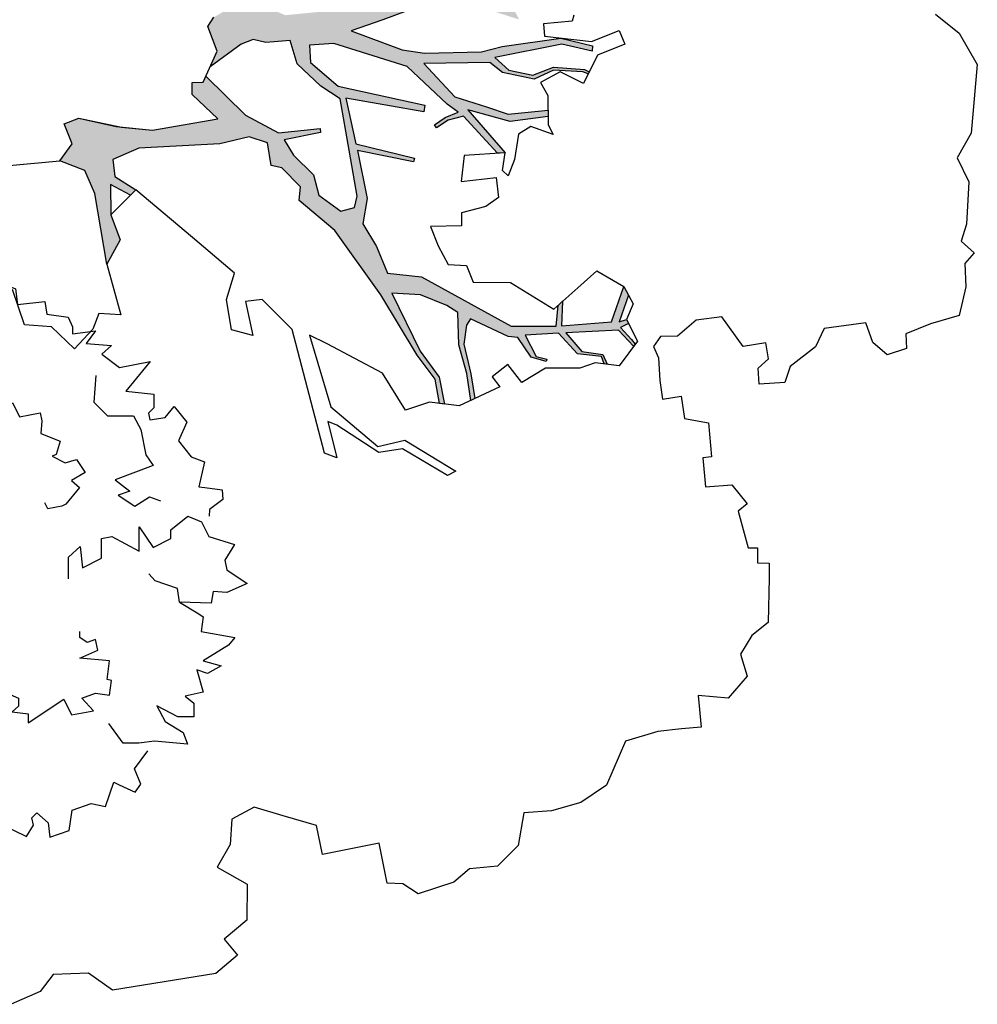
# Model space of a CAD drawing. Header units: feet. Extents: x 1377751 to 1381179, y 448542 to 452320.
# Tile 184 of 205: x 1377765 to 1377775, y 450366 to 450377. Entities that reach past the tile are written whole.
import ezdxf

# ---------------------------------------------------------------- set-up
doc = ezdxf.new("R2010")
doc.units = ezdxf.units.FT
doc.header["$MEASUREMENT"] = 0
doc.layers.add('MA- HONEY LOCUST TREE', color=3, linetype='Continuous')
doc.layers.add('VG_P_Cells', color=3, linetype='Continuous')

# ---------------------------------------------------------------- blocks, each defined once
blk = doc.blocks.new('HONEY LOCUST')
at = {"layer": 'MA- HONEY LOCUST TREE'}
h = blk.add_hatch(color=256, dxfattribs=at)
h.dxf.hatch_style = 1
edge = h.paths.add_edge_path()
edge.add_line((0.808, 3.545), (0.77, 4.061))
edge.add_line((0.77, 4.061), (0.631, 4.61))
edge.add_line((0.631, 4.61), (0.503, 4.803))
edge.add_line((0.503, 4.803), (0.211, 4.962))
edge.add_line((0.211, 4.962), (0.204, 5.527))
edge.add_line((0.204, 5.527), (0.218, 5.527))
edge.add_line((0.218, 5.527), (0.249, 5.007))
edge.add_line((0.249, 5.007), (0.532, 4.855))
edge.add_line((0.532, 4.855), (0.636, 4.891))
edge.add_line((0.636, 4.891), (0.506, 5.41))
edge.add_line((0.506, 5.41), (0.363, 5.578))
edge.add_line((0.363, 5.578), (0.276, 5.597))
edge.add_line((0.276, 5.597), (0.28, 5.616))
edge.add_line((0.28, 5.616), (0.384, 5.593))
edge.add_line((0.384, 5.593), (0.517, 5.447))
edge.add_line((0.517, 5.447), (0.532, 5.517))
edge.add_line((0.532, 5.517), (0.543, 5.505))
edge.add_line((0.543, 5.505), (0.536, 5.436))
edge.add_line((0.536, 5.436), (0.683, 4.912))
edge.add_line((0.683, 4.912), (0.75, 4.606))
edge.add_line((0.75, 4.606), (0.875, 4.15))
edge.add_line((0.875, 4.15), (0.944, 3.898))
edge.add_line((0.944, 3.898), (0.964, 3.65))
edge.add_line((0.964, 3.65), (1.207, 3.731))
edge.add_line((1.207, 3.731), (1.43, 4.117))
edge.add_line((1.43, 4.117), (1.447, 4.602))
edge.add_line((1.447, 4.602), (1.33, 4.944))
edge.add_line((1.33, 4.944), (0.975, 5.393))
edge.add_line((0.975, 5.393), (0.563, 5.896))
edge.add_line((0.563, 5.896), (0.388, 5.975))
edge.add_line((0.388, 5.975), (0.135, 6.261))
edge.add_line((0.135, 6.261), (0.205, 6.344))
edge.add_line((0.205, 6.344), (0.473, 6.081))
edge.add_line((0.473, 6.081), (0.555, 6.074))
edge.add_line((0.555, 6.074), (0.925, 5.689))
edge.add_line((0.925, 5.689), (1.444, 5.09))
edge.add_line((1.444, 5.09), (1.333, 5.627))
edge.add_line((1.333, 5.627), (1.309, 5.783))
edge.add_line((1.309, 5.783), (1.053, 6.285))
edge.add_line((1.053, 6.285), (1.056, 6.471))
edge.add_line((1.056, 6.471), (1.388, 5.878))
edge.add_line((1.388, 5.878), (1.451, 5.996))
edge.add_line((1.451, 5.996), (1.554, 6.247))
edge.add_line((1.554, 6.247), (1.528, 6.474))
edge.add_line((1.528, 6.474), (1.448, 6.678))
edge.add_line((1.448, 6.678), (1.444, 6.872))
edge.add_line((1.444, 6.872), (1.504, 6.873))
edge.add_line((1.504, 6.873), (1.514, 6.679))
edge.add_line((1.514, 6.679), (1.583, 6.507))
edge.add_line((1.583, 6.507), (1.609, 6.381))
edge.add_line((1.609, 6.381), (1.718, 6.564))
edge.add_line((1.718, 6.564), (1.807, 6.596))
edge.add_line((1.807, 6.596), (1.693, 6.355))
edge.add_line((1.693, 6.355), (1.637, 6.132))
edge.add_line((1.637, 6.132), (1.474, 5.77))
edge.add_line((1.474, 5.77), (1.618, 5.148))
edge.add_line((1.618, 5.148), (1.688, 4.796))
edge.add_line((1.688, 4.796), (1.963, 5.309))
edge.add_line((1.963, 5.309), (2.031, 5.541))
edge.add_line((2.031, 5.541), (2.098, 6.15))
edge.add_line((2.098, 6.15), (2.069, 6.377))
edge.add_line((2.069, 6.377), (2.064, 7.015))
edge.add_line((2.064, 7.015), (2.192, 7.338))
edge.add_line((2.192, 7.338), (2.246, 7.327))
edge.add_line((2.246, 7.327), (2.129, 7.014))
edge.add_line((2.129, 7.014), (2.178, 6.285))
edge.add_line((2.178, 6.285), (2.33, 6.414))
edge.add_line((2.33, 6.414), (2.419, 6.662))
edge.add_line((2.419, 6.662), (2.361, 6.894))
edge.add_line((2.361, 6.894), (2.43, 7.22))
edge.add_line((2.43, 7.22), (2.462, 7.268))
edge.add_line((2.462, 7.268), (2.482, 7.254))
edge.add_line((2.482, 7.254), (2.454, 7.198))
edge.add_line((2.454, 7.198), (2.394, 6.889))
edge.add_line((2.394, 6.889), (2.461, 6.671))
edge.add_line((2.461, 6.671), (2.347, 6.344))
edge.add_line((2.347, 6.344), (2.222, 6.225))
edge.add_line((2.222, 6.225), (2.138, 5.521))
edge.add_line((2.138, 5.521), (2.537, 5.805))
edge.add_line((2.537, 5.805), (2.688, 6.126))
edge.add_line((2.688, 6.126), (2.798, 6.345))
edge.add_line((2.798, 6.345), (2.813, 6.775))
edge.add_line((2.813, 6.775), (2.879, 6.767))
edge.add_line((2.879, 6.767), (2.878, 6.357))
edge.add_line((2.878, 6.357), (2.696, 5.923))
edge.add_line((2.696, 5.923), (3.204, 6.259))
edge.add_line((3.204, 6.259), (3.198, 6.178))
edge.add_line((3.198, 6.178), (2.755, 5.868))
edge.add_line((2.755, 5.868), (2.775, 5.698))
edge.add_line((2.775, 5.698), (2.841, 5.565))
edge.add_line((2.841, 5.565), (2.806, 5.548))
edge.add_line((2.806, 5.548), (2.745, 5.67))
edge.add_line((2.745, 5.67), (2.704, 5.816))
edge.add_line((2.704, 5.816), (2.606, 5.71))
edge.add_line((2.606, 5.71), (2.149, 5.338))
edge.add_line((2.149, 5.338), (1.801, 4.591))
edge.add_line((1.801, 4.591), (1.782, 4.331))
edge.add_line((1.782, 4.331), (1.97, 4.317))
edge.add_line((1.97, 4.317), (2.259, 4.577))
edge.add_line((2.259, 4.577), (2.583, 5.473))
edge.add_line((2.583, 5.473), (2.652, 5.453))
edge.add_line((2.652, 5.453), (2.399, 4.643))
edge.add_line((2.399, 4.643), (2.896, 4.684))
edge.add_line((2.896, 4.684), (3.131, 5.288))
edge.add_line((3.131, 5.288), (3.171, 5.272))
edge.add_line((3.171, 5.272), (2.972, 4.694))
edge.add_line((2.972, 4.694), (3.496, 4.727))
edge.add_line((3.496, 4.727), (3.759, 4.645))
edge.add_line((3.759, 4.645), (4.018, 4.76))
edge.add_line((4.018, 4.76), (4.318, 4.837))
edge.add_line((4.318, 4.837), (4.404, 5.193))
edge.add_line((4.404, 5.193), (5.057, 6.078))
edge.add_line((5.057, 6.078), (5.12, 6.556))
edge.add_line((5.12, 6.556), (4.901, 6.605))
edge.add_line((4.901, 6.605), (4.864, 6.659))
edge.add_line((4.864, 6.659), (5.124, 6.611))
edge.add_line((5.124, 6.611), (5.152, 7.15))
edge.add_line((5.152, 7.15), (4.792, 7.333))
edge.add_line((4.792, 7.333), (4.892, 7.369))
edge.add_line((4.892, 7.369), (5.163, 7.23))
edge.add_line((5.163, 7.23), (5.149, 7.312))
edge.add_line((5.149, 7.312), (5.194, 7.328))
edge.add_line((5.194, 7.328), (5.225, 7.239))
edge.add_line((5.225, 7.239), (5.367, 7.338))
edge.add_line((5.367, 7.338), (5.421, 7.37))
edge.add_line((5.421, 7.37), (5.443, 7.349))
edge.add_line((5.443, 7.349), (5.25, 7.212))
edge.add_line((5.25, 7.212), (5.203, 6.649))
edge.add_line((5.203, 6.649), (5.426, 6.792))
edge.add_line((5.426, 6.792), (5.487, 7.013))
edge.add_line((5.487, 7.013), (5.597, 7.044))
edge.add_line((5.597, 7.044), (5.589, 7.013))
edge.add_line((5.589, 7.013), (5.507, 6.993))
edge.add_line((5.507, 6.993), (5.443, 6.745))
edge.add_line((5.443, 6.745), (5.196, 6.57))
edge.add_line((5.196, 6.57), (5.17, 6.213))
edge.add_line((5.17, 6.213), (5.413, 6.301))
edge.add_line((5.413, 6.301), (5.456, 6.409))
edge.add_line((5.456, 6.409), (5.479, 6.399))
edge.add_line((5.479, 6.399), (5.412, 6.247))
edge.add_line((5.412, 6.247), (5.186, 6.132))
edge.add_line((5.186, 6.132), (5.16, 6.032))
edge.add_line((5.16, 6.032), (4.919, 5.656))
edge.add_line((4.919, 5.656), (4.981, 5.603))
edge.add_line((4.981, 5.603), (5.178, 5.547))
edge.add_line((5.178, 5.547), (5.506, 5.582))
edge.add_line((5.506, 5.582), (5.772, 5.59))
edge.add_line((5.772, 5.59), (5.787, 5.543))
edge.add_line((5.787, 5.543), (5.495, 5.538))
edge.add_line((5.495, 5.538), (5.18, 5.494))
edge.add_line((5.18, 5.494), (4.836, 5.53))
edge.add_line((4.836, 5.53), (4.744, 5.424))
edge.add_line((4.744, 5.424), (4.593, 5.156))
edge.add_line((4.593, 5.156), (4.536, 4.856))
edge.add_line((4.536, 4.856), (5.191, 5.074))
edge.add_line((5.191, 5.074), (5.497, 5.241))
edge.add_line((5.497, 5.241), (5.788, 5.257))
edge.add_line((5.788, 5.257), (5.775, 5.206))
edge.add_line((5.775, 5.206), (5.511, 5.194))
edge.add_line((5.511, 5.194), (5.229, 5.036))
edge.add_line((5.229, 5.036), (4.538, 4.735))
edge.add_line((4.538, 4.735), (3.788, 4.339))
edge.add_line((3.788, 4.339), (3.419, 4.003))
edge.add_line((3.419, 4.003), (3.277, 4.033))
edge.add_line((3.277, 4.033), (3.047, 3.865))
edge.add_line((3.047, 3.865), (3.007, 3.754))
edge.add_line((3.007, 3.754), (2.763, 3.745))
edge.add_line((2.763, 3.745), (2.67, 3.559))
edge.add_line((2.67, 3.559), (2.705, 3.237))
edge.add_line((2.705, 3.237), (2.637, 2.371))
edge.add_line((2.637, 2.371), (2.719, 2.08))
edge.add_line((2.719, 2.08), (2.903, 2.075))
edge.add_line((2.903, 2.075), (3.074, 2.281))
edge.add_line((3.074, 2.281), (3.124, 2.215))
edge.add_line((3.124, 2.215), (2.983, 2.017))
edge.add_line((2.983, 2.017), (3.304, 1.979))
edge.add_line((3.304, 1.979), (3.583, 2.044))
edge.add_line((3.583, 2.044), (3.823, 1.865))
edge.add_line((3.823, 1.865), (3.055, 1.838))
edge.add_line((3.055, 1.838), (2.796, 1.767))
edge.add_line((2.796, 1.767), (2.658, 1.514))
edge.add_line((2.658, 1.514), (2.497, 1.669))
edge.add_line((2.497, 1.669), (2.272, 1.612))
edge.add_line((2.272, 1.612), (2.231, 1.777))
edge.add_line((2.231, 1.777), (2.388, 2.217))
edge.add_line((2.388, 2.217), (2.465, 2.542))
edge.add_line((2.465, 2.542), (2.434, 3.251))
edge.add_line((2.434, 3.251), (2.142, 3.015))
edge.add_line((2.142, 3.015), (2.012, 3.03))
edge.add_line((2.012, 3.03), (2.026, 3.149))
edge.add_line((2.026, 3.149), (1.966, 3.186))
edge.add_line((1.966, 3.186), (2.435, 3.552))
edge.add_line((2.435, 3.552), (2.671, 3.879))
edge.add_line((2.671, 3.879), (2.684, 4.326))
edge.add_line((2.684, 4.326), (2.726, 4.325))
edge.add_line((2.726, 4.325), (2.752, 3.928))
edge.add_line((2.752, 3.928), (2.928, 4.007))
edge.add_line((2.928, 4.007), (3.168, 4.191))
edge.add_line((3.168, 4.191), (3.391, 4.219))
edge.add_line((3.391, 4.219), (3.59, 4.429))
edge.add_line((3.59, 4.429), (3.572, 4.58))
edge.add_line((3.572, 4.58), (3.455, 4.625))
edge.add_line((3.455, 4.625), (2.954, 4.603))
edge.add_line((2.954, 4.603), (2.395, 4.581))
edge.add_line((2.395, 4.581), (2.235, 4.393))
edge.add_line((2.235, 4.393), (1.964, 4.174))
edge.add_line((1.964, 4.174), (1.705, 4.134))
edge.add_line((1.705, 4.134), (1.698, 3.959))
edge.add_line((1.698, 3.959), (1.694, 3.869))
edge.add_line((1.694, 3.869), (1.641, 3.739))
edge.add_line((1.641, 3.739), (1.676, 3.606))
edge.add_line((1.676, 3.606), (1.871, 3.245))
edge.add_line((1.871, 3.245), (1.716, 3.341))
edge.add_line((1.716, 3.341), (1.44, 3.276))
edge.add_line((1.44, 3.276), (1.351, 3.355))
edge.add_line((1.351, 3.355), (1.292, 3.493))
edge.add_line((1.292, 3.493), (1.039, 3.459))
edge.add_line((1.039, 3.459), (0.808, 3.545))
for p, q in [((2.575, 11.254, 17.496), (2.934, 11.404, 17.496)), ((2.934, 11.404, 17.496), (3.656, 11.241, 17.496)), ((2.342, 11.032, 17.496), (2.575, 11.254, 17.496)), ((3.656, 11.241, 17.496), (3.899, 11.056, 17.496)), ((3.899, 11.056, 17.496), (4.17, 11.146, 17.496)), ((4.17, 11.146, 17.496), (4.617, 11.062, 17.496)), ((4.789, 10.982, 17.496), (4.933, 11.105, 17.496)), ((4.933, 11.105, 17.496), (5.033, 10.988, 17.496)), ((4.617, 11.062, 17.496), (4.789, 10.982, 17.496)), ((5.033, 10.988, 17.496), (5.282, 10.966, 17.496)), ((5.282, 10.966, 17.496), (5.576, 10.854, 17.496)), ((5.576, 10.854, 17.496), (5.624, 10.538, 17.496)), ((5.624, 10.538, 17.496), (5.695, 10.262, 17.496)), ((5.695, 10.262, 17.496), (5.852, 10.248, 17.496)), ((5.852, 10.248, 17.496), (5.893, 10.034, 17.496)), ((5.893, 10.034, 17.496), (5.743, 9.899, 17.496)), ((5.743, 9.899, 17.496), (5.524, 9.853, 17.496)), ((5.524, 9.853, 17.496), (5.524, 9.401, 17.496)), ((5.524, 9.401, 17.496), (5.707, 9.283, 17.496)), ((5.707, 9.283, 17.496), (5.88, 8.987, 17.496)), ((5.88, 8.987, 17.496), (6.041, 8.906, 17.496)), ((6.041, 8.906, 17.496), (6.025, 8.632, 17.496)), ((5.767, 8.766, 17.496), (5.594, 8.761, 17.496)), ((5.853, 8.642, 17.496), (5.767, 8.766, 17.496)), ((5.594, 8.761, 17.496), (5.602, 8.515, 17.496)), ((6.025, 8.632, 17.496), (5.853, 8.642, 17.496)), ((5.602, 8.515, 17.496), (5.255, 8.331, 17.496)), ((7.921, 8.36, 17.496), (7.939, 8.485, 17.496)), ((7.939, 8.485, 17.496), (8.095, 8.463, 17.496)), ((8.095, 8.463, 17.496), (8.57, 8.391, 17.496)), ((7.749, 8.283, 17.496), (7.762, 8.382, 17.496)), ((7.762, 8.382, 17.496), (7.921, 8.36, 17.496)), ((8.57, 8.391, 17.496), (8.685, 8.199, 17.496)), ((5.255, 8.331, 17.496), (5.255, 8.051, 17.496)), ((7.053, 8.199, 17.496), (7.278, 8.335, 17.496)), ((7.278, 8.335, 17.496), (7.342, 8.229, 17.496)), ((7.342, 8.229, 17.496), (7.749, 8.283, 17.496)), ((7.04, 7.915, 17.496), (7.053, 8.199, 17.496)), ((8.685, 8.199, 17.496), (8.866, 8.051, 17.496)), ((5.255, 8.051, 17.496), (5.396, 7.832, 17.496)), ((6.282, 7.79, 17.496), (6.363, 8.039, 17.496)), ((6.363, 8.039, 17.496), (6.729, 8.022, 17.496)), ((8.866, 8.051, 17.496), (9.108, 8.089, 17.496)), ((9.108, 8.089, 17.496), (9.316, 7.859, 17.496)), ((6.729, 8.022, 17.496), (6.725, 7.93, 17.496)), ((6.725, 7.93, 17.496), (7.04, 7.915, 17.496)), ((5.396, 7.832, 17.496), (5.378, 7.651, 17.496)), ((9.316, 7.859, 17.496), (9.245, 7.541, 17.496)), ((6.041, 7.786, 17.496), (6.282, 7.79, 17.496)), ((6.044, 7.583, 17.496), (6.041, 7.786, 17.496)), ((2.065, 7.646, 17.496), (2.22, 7.685, 17.496)), ((2.144, 7.333, 17.496), (2.065, 7.646, 17.496)), ((2.22, 7.685, 17.496), (2.297, 7.378, 17.496)), ((5.378, 7.651, 17.496), (5.473, 7.563, 17.496)), ((5.473, 7.563, 17.496), (5.601, 7.597, 17.496)), ((5.601, 7.597, 17.496), (5.842, 7.58, 17.496)), ((5.842, 7.58, 17.496), (6.044, 7.583, 17.496)), ((9.245, 7.541, 17.496), (9.585, 7.53, 17.496)), ((9.585, 7.53, 17.496), (9.578, 7.318, 17.496)), ((4.792, 7.333, 17.496), (4.992, 7.405, 17.496)), ((4.992, 7.405, 17.496), (5.149, 7.312, 17.496)), ((5.149, 7.312, 17.496), (5.393, 7.398, 17.496)), ((5.393, 7.398, 17.496), (5.629, 7.169, 17.496)), ((2.02, 6.843, 17.496), (2.144, 7.333, 17.496)), ((2.064, 7.015, 17.496), (2.192, 7.338, 17.496)), ((2.246, 7.327, 17.496), (2.129, 7.014, 17.496)), ((2.192, 7.338, 17.496), (2.246, 7.327, 17.496)), ((2.297, 7.378, 17.496), (2.577, 7.191, 17.496)), ((4.589, 7.066, 17.496), (4.792, 7.333, 17.496)), ((4.792, 7.333, 17.496), (4.892, 7.369, 17.496)), ((5.152, 7.15, 17.496), (4.792, 7.333, 17.496)), ((4.892, 7.369, 17.496), (5.163, 7.23, 17.496)), ((5.149, 7.312, 17.496), (5.194, 7.328, 17.496)), ((5.163, 7.23, 17.496), (5.149, 7.312, 17.496)), ((5.194, 7.328, 17.496), (5.225, 7.239, 17.496)), ((5.225, 7.239, 17.496), (5.367, 7.338, 17.496)), ((5.443, 7.349, 17.496), (5.25, 7.212, 17.496)), ((5.367, 7.338, 17.496), (5.421, 7.37, 17.496)), ((5.421, 7.37, 17.496), (5.443, 7.349, 17.496)), ((9.578, 7.318, 17.496), (9.57, 7.063, 17.496)), ((1.838, 7.185, 17.496), (1.899, 7.158, 17.496)), ((2.361, 6.894, 17.496), (2.43, 7.22, 17.496)), ((2.454, 7.198, 17.496), (2.394, 6.889, 17.496)), ((2.577, 7.191, 17.496), (2.421, 6.958, 17.496)), ((2.43, 7.22, 17.496), (2.462, 7.268, 17.496)), ((2.482, 7.254, 17.496), (2.454, 7.198, 17.496)), ((2.462, 7.268, 17.496), (2.482, 7.254, 17.496)), ((5.25, 7.212, 17.496), (5.203, 6.649, 17.496)), ((1.899, 7.158, 17.496), (1.886, 6.848, 17.496)), ((5.124, 6.611, 17.496), (5.152, 7.15, 17.496)), ((5.629, 7.169, 17.496), (5.564, 6.919, 17.496)), ((2.069, 6.377, 17.496), (2.064, 7.015, 17.496)), ((2.129, 7.014, 17.496), (2.178, 6.285, 17.496)), ((4.742, 6.84, 17.496), (4.589, 7.066, 17.496)), ((5.426, 6.792, 17.496), (5.487, 7.013, 17.496)), ((5.507, 6.993, 17.496), (5.443, 6.745, 17.496)), ((5.487, 7.013, 17.496), (5.597, 7.044, 17.496)), ((5.589, 7.013, 17.496), (5.507, 6.993, 17.496)), ((5.597, 7.044, 17.496), (5.589, 7.013, 17.496)), ((9.57, 7.063, 17.496), (9.629, 6.703, 17.496)), ((2.419, 6.662, 17.496), (2.361, 6.894, 17.496)), ((2.394, 6.889, 17.496), (2.461, 6.671, 17.496)), ((2.421, 6.958, 17.496), (2.506, 6.735, 17.496)), ((5.564, 6.919, 17.496), (5.6, 6.747, 17.496)), ((1.886, 6.848, 17.496), (2.02, 6.843, 17.496)), ((2.506, 6.735, 17.496), (2.656, 6.793, 17.496)), ((2.656, 6.793, 17.496), (2.969, 6.756, 17.496)), ((2.798, 6.345, 17.496), (2.813, 6.775, 17.496)), ((2.813, 6.775, 17.496), (2.879, 6.767, 17.496)), ((2.879, 6.767, 17.496), (2.878, 6.357, 17.496)), ((3.079, 6.796, 17.496), (2.96, 6.569, 17.496)), ((2.969, 6.756, 17.496), (3.079, 6.796, 17.496)), ((4.935, 6.555, 17.496), (4.742, 6.84, 17.496)), ((5.203, 6.649, 17.496), (5.426, 6.792, 17.496)), ((2.33, 6.414, 17.496), (2.419, 6.662, 17.496)), ((2.461, 6.671, 17.496), (2.347, 6.344, 17.496)), ((4.901, 6.605, 17.496), (4.864, 6.659, 17.496)), ((4.864, 6.659, 17.496), (5.124, 6.611, 17.496)), ((5.443, 6.745, 17.496), (5.196, 6.57, 17.496)), ((5.6, 6.747, 17.496), (5.55, 6.383, 17.496)), ((9.629, 6.703, 17.496), (10.068, 6.439, 17.496)), ((2.96, 6.569, 17.496), (3.026, 6.428, 17.496)), ((4.591, 6.133, 17.496), (4.935, 6.555, 17.496)), ((5.12, 6.556, 17.496), (4.901, 6.605, 17.496)), ((5.057, 6.078, 17.496), (5.12, 6.556, 17.496)), ((5.196, 6.57, 17.496), (5.17, 6.213, 17.496)), ((2.098, 6.15, 17.496), (2.069, 6.377, 17.496)), ((2.178, 6.285, 17.496), (2.33, 6.414, 17.496)), ((2.347, 6.344, 17.496), (2.222, 6.225, 17.496)), ((2.688, 6.126, 17.496), (2.798, 6.345, 17.496)), ((2.878, 6.357, 17.496), (2.696, 5.923, 17.496)), ((3.026, 6.428, 17.496), (3.288, 6.348, 17.496)), ((3.288, 6.348, 17.496), (3.455, 6.259, 17.496)), ((5.479, 6.399, 17.496), (5.412, 6.247, 17.496)), ((5.413, 6.301, 17.496), (5.456, 6.409, 17.496)), ((5.456, 6.409, 17.496), (5.479, 6.399, 17.496)), ((5.55, 6.383, 17.496), (5.67, 6.11, 17.496)), ((10.068, 6.439, 17.496), (10.216, 6.143, 17.496)), ((2.696, 5.923, 17.496), (3.204, 6.259, 17.496)), ((3.204, 6.259, 17.496), (3.174, 5.82, 17.496)), ((3.204, 6.259, 17.496), (3.198, 6.178, 17.496)), ((3.389, 6.206, 17.496), (3.204, 6.259, 17.496)), ((3.455, 6.259, 17.496), (3.389, 6.206, 17.496)), ((5.17, 6.213, 17.496), (5.413, 6.301, 17.496)), ((5.412, 6.247, 17.496), (5.186, 6.132, 17.496)), ((2.031, 5.541, 17.496), (2.098, 6.15, 17.496)), ((2.222, 6.225, 17.496), (2.138, 5.521, 17.496)), ((2.537, 5.805, 17.496), (2.688, 6.126, 17.496)), ((3.198, 6.178, 17.496), (2.755, 5.868, 17.496)), ((3.447, 5.751, 17.496), (3.453, 6.129, 17.496)), ((3.453, 6.129, 17.496), (3.671, 6.126, 17.496)), ((3.671, 6.126, 17.496), (3.748, 5.977, 17.496)), ((4.533, 5.736, 17.496), (4.591, 6.133, 17.496)), ((5.186, 6.132, 17.496), (5.16, 6.032, 17.496)), ((10.216, 6.143, 17.496), (10.263, 5.821, 17.496)), ((4.404, 5.193, 17.496), (5.057, 6.078, 17.496)), ((5.16, 6.032, 17.496), (4.919, 5.656, 17.496)), ((5.67, 6.11, 17.496), (5.459, 5.989, 17.496)), ((3.748, 5.977, 17.496), (3.781, 5.708, 17.496)), ((5.459, 5.989, 17.496), (5.566, 5.802, 17.496)), ((2.704, 5.816, 17.496), (2.606, 5.71, 17.496)), ((2.745, 5.67, 17.496), (2.704, 5.816, 17.496)), ((2.755, 5.868, 17.496), (2.775, 5.698, 17.496)), ((3.174, 5.82, 17.496), (3.447, 5.751, 17.496)), ((5.566, 5.802, 17.496), (5.684, 5.87, 17.496)), ((5.684, 5.87, 17.496), (5.828, 5.412, 17.496)), ((10.263, 5.821, 17.496), (10.246, 5.522, 17.496)), ((1.474, 5.77, 17.496), (1.618, 5.148, 17.496)), ((2.138, 5.521, 17.496), (2.537, 5.805, 17.496)), ((2.606, 5.71, 17.496), (2.149, 5.338, 17.496)), ((3.781, 5.708, 17.496), (3.919, 5.693, 17.496)), ((4.348, 5.687, 17.496), (4.533, 5.736, 17.496)), ((2.806, 5.548, 17.496), (2.745, 5.67, 17.496)), ((2.775, 5.698, 17.496), (2.841, 5.565, 17.496)), ((3.919, 5.693, 17.496), (3.883, 5.361, 17.496)), ((4.312, 5.494, 17.496), (4.348, 5.687, 17.496)), ((4.919, 5.656, 17.496), (4.981, 5.603, 17.496)), ((4.981, 5.603, 17.496), (5.178, 5.547, 17.496)), ((1.963, 5.309, 17.496), (2.031, 5.541, 17.496)), ((2.841, 5.565, 17.496), (2.806, 5.548, 17.496)), ((4.097, 5.414, 17.496), (4.312, 5.494, 17.496)), ((4.836, 5.53, 17.496), (4.744, 5.424, 17.496)), ((5.18, 5.494, 17.496), (4.836, 5.53, 17.496)), ((5.178, 5.547, 17.496), (5.506, 5.582, 17.496)), ((5.495, 5.538, 17.496), (5.18, 5.494, 17.496)), ((5.787, 5.543, 17.496), (5.495, 5.538, 17.496)), ((5.506, 5.582, 17.496), (5.772, 5.59, 17.496)), ((5.772, 5.59, 17.496), (5.787, 5.543, 17.496)), ((10.246, 5.522, 17.496), (10.585, 5.416, 17.496)), ((2.259, 4.577, 17.496), (2.583, 5.473, 17.496)), ((2.652, 5.453, 17.496), (2.399, 4.643, 17.496)), ((2.583, 5.473, 17.496), (2.652, 5.453, 17.496)), ((3.883, 5.361, 17.496), (4.097, 5.414, 17.496)), ((4.744, 5.424, 17.496), (4.593, 5.156, 17.496)), ((5.828, 5.412, 17.496), (5.749, 5.102, 17.496)), ((10.585, 5.416, 17.496), (10.774, 5.167, 17.496)), ((1.688, 4.796, 17.496), (1.963, 5.309, 17.496)), ((2.149, 5.338, 17.496), (1.801, 4.591, 17.496)), ((2.896, 4.684, 17.496), (3.131, 5.288, 17.496)), ((3.131, 5.288, 17.496), (3.171, 5.272, 17.496)), ((6.115, 4.785, 17.496), (6.517, 5.282, 17.496)), ((6.517, 5.282, 17.496), (6.553, 5.189, 17.496)), ((3.171, 5.272, 17.496), (2.972, 4.694, 17.496)), ((4.318, 4.837, 17.496), (4.404, 5.193, 17.496)), ((5.191, 5.074, 17.496), (5.497, 5.241, 17.496)), ((5.511, 5.194, 17.496), (5.229, 5.036, 17.496)), ((5.497, 5.241, 17.496), (5.788, 5.257, 17.496)), ((5.775, 5.206, 17.496), (5.511, 5.194, 17.496)), ((5.788, 5.257, 17.496), (5.775, 5.206, 17.496)), ((6.553, 5.189, 17.496), (6.206, 4.747, 17.496)), ((1.618, 5.148, 17.496), (1.688, 4.796, 17.496)), ((4.593, 5.156, 17.496), (4.536, 4.856, 17.496)), ((4.536, 4.856, 17.496), (5.191, 5.074, 17.496)), ((5.749, 5.102, 17.496), (5.799, 4.835, 17.496)), ((10.774, 5.167, 17.496), (10.763, 4.867, 17.496)), ((5.229, 5.036, 17.496), (4.538, 4.735, 17.496)), ((10.763, 4.867, 17.496), (10.885, 4.679, 17.496)), ((3.759, 4.645, 17.496), (4.018, 4.76, 17.496)), ((4.018, 4.76, 17.496), (4.318, 4.837, 17.496)), ((5.799, 4.835, 17.496), (5.373, 4.641, 17.496)), ((6.144, 4.488, 17.496), (6.115, 4.785, 17.496)), ((2.399, 4.643, 17.496), (2.896, 4.684, 17.496)), ((2.972, 4.694, 17.496), (3.496, 4.727, 17.496)), ((3.496, 4.727, 17.496), (3.759, 4.645, 17.496)), ((4.538, 4.735, 17.496), (3.788, 4.339, 17.496)), ((6.206, 4.747, 17.496), (6.21, 4.492, 17.496)), ((10.885, 4.679, 17.496), (10.957, 4.285, 17.496)), ((1.801, 4.591, 17.496), (1.782, 4.331, 17.496)), ((1.97, 4.317, 17.496), (2.259, 4.577, 17.496)), ((2.395, 4.581, 17.496), (2.235, 4.393, 17.496)), ((2.954, 4.603, 17.496), (2.395, 4.581, 17.496)), ((3.455, 4.625, 17.496), (2.954, 4.603, 17.496)), ((3.572, 4.58, 17.496), (3.455, 4.625, 17.496)), ((3.59, 4.429, 17.496), (3.572, 4.58, 17.496)), ((5.373, 4.641, 17.496), (4.983, 4.096, 17.496)), ((5.658, 4.046, 17.496), (6.144, 4.488, 17.496)), ((6.21, 4.492, 17.496), (5.859, 4.082, 17.496)), ((1.782, 4.331, 17.496), (1.97, 4.317, 17.496)), ((2.235, 4.393, 17.496), (1.964, 4.174, 17.496)), ((3.391, 4.219, 17.496), (3.59, 4.429, 17.496)), ((3.788, 4.339, 17.496), (3.419, 4.003, 17.496)), ((2.671, 3.879, 17.496), (2.684, 4.326, 17.496)), ((2.684, 4.326, 17.496), (2.726, 4.325, 17.496)), ((2.726, 4.325, 17.496), (2.752, 3.928, 17.496)), ((10.957, 4.285, 17.496), (10.829, 4.136, 17.496)), ((1.705, 4.134, 17.496), (1.698, 3.959, 17.496)), ((1.964, 4.174, 17.496), (1.705, 4.134, 17.496)), ((2.928, 4.007, 17.496), (3.168, 4.191, 17.496)), ((3.168, 4.191, 17.496), (3.391, 4.219, 17.496)), ((10.829, 4.136, 17.496), (10.801, 3.969, 17.496)), ((3.277, 4.033, 17.496), (3.047, 3.865, 17.496)), ((3.419, 4.003, 17.496), (3.277, 4.033, 17.496)), ((4.983, 4.096, 17.496), (4.866, 3.922, 17.496)), ((4.866, 3.922, 17.496), (5.658, 4.046, 17.496)), ((5.859, 4.082, 17.496), (5.809, 3.993, 17.496)), ((5.809, 3.993, 17.496), (6.206, 4.037, 17.496)), ((6.206, 4.037, 17.496), (6.14, 3.912, 17.496)), ((1.698, 3.959, 17.496), (1.694, 3.869, 17.496)), ((2.752, 3.928, 17.496), (2.928, 4.007, 17.496)), ((6.14, 3.912, 17.496), (4.779, 3.743, 17.496)), ((10.801, 3.969, 17.496), (10.363, 3.94, 17.496)), ((10.363, 3.94, 17.496), (10.405, 3.322, 17.496)), ((1.694, 3.869, 17.496), (1.641, 3.739, 17.496)), ((2.435, 3.552, 17.496), (2.671, 3.879, 17.496)), ((3.047, 3.865, 17.496), (3.007, 3.754, 17.496)), ((1.641, 3.739, 17.496), (1.676, 3.606, 17.496)), ((2.763, 3.745, 17.496), (2.67, 3.559, 17.496)), ((3.007, 3.754, 17.496), (2.763, 3.745, 17.496)), ((4.779, 3.743, 17.496), (4.418, 3.467, 17.496)), ((1.676, 3.606, 17.496), (1.871, 3.245, 17.496)), ((1.966, 3.186, 17.496), (2.435, 3.552, 17.496)), ((2.67, 3.559, 17.496), (2.705, 3.237, 17.496)), ((4.418, 3.467, 17.496), (4.416, 3.287, 17.496)), ((1.44, 3.276, 17.496), (1.351, 3.355, 17.496)), ((1.44, 3.276, 17.496), (1.351, 3.355, 17.496)), ((1.716, 3.341, 17.496), (1.44, 3.276, 17.496)), ((1.716, 3.341, 17.496), (1.44, 3.276, 17.496)), ((2.026, 3.149, 17.496), (1.716, 3.341, 17.496)), ((1.871, 3.245, 17.496), (1.716, 3.341, 17.496)), ((4.416, 3.287, 17.496), (4.788, 3.317, 17.496)), ((4.788, 3.317, 17.496), (4.699, 3.099, 17.496)), ((10.085, 3.3, 17.496), (9.935, 2.96, 17.496)), ((10.405, 3.322, 17.496), (10.085, 3.3, 17.496)), ((2.026, 3.149, 17.496), (1.966, 3.186, 17.496)), ((2.434, 3.251, 17.496), (2.142, 3.015, 17.496)), ((2.434, 3.251, 17.496), (2.142, 3.015, 17.496)), ((2.465, 2.542, 17.496), (2.434, 3.251, 17.496)), ((2.465, 2.542, 17.496), (2.434, 3.251, 17.496)), ((2.705, 3.237, 17.496), (2.637, 2.371, 17.496)), ((4.099, 3.21, 17.496), (3.663, 2.815, 17.496)), ((4.369, 3.09, 17.496), (4.099, 3.21, 17.496)), ((2.012, 3.03, 17.496), (2.026, 3.149, 17.496)), ((2.012, 3.03, 17.496), (2.026, 3.149, 17.496)), ((4.699, 3.099, 17.496), (4.369, 3.09, 17.496)), ((2.142, 3.015, 17.496), (2.012, 3.03, 17.496)), ((2.142, 3.015, 17.496), (2.012, 3.03, 17.496)), ((9.935, 2.96, 17.496), (9.804, 2.662, 17.496)), ((3.663, 2.815, 17.496), (3.074, 2.281, 17.496)), ((9.804, 2.662, 17.496), (9.9, 2.409, 17.496)), ((2.375, 2.162, 17.496), (2.465, 2.542, 17.496)), ((2.388, 2.217, 17.496), (2.465, 2.542, 17.496)), ((10.39, 2.186, 17.496), (10.612, 2.479, 17.496)), ((10.612, 2.479, 17.496), (10.993, 2.426, 17.496)), ((2.637, 2.371, 17.496), (2.719, 2.08, 17.496)), ((9.9, 2.409, 17.496), (10.167, 2.355, 17.496)), ((10.167, 2.355, 17.496), (10.39, 2.186, 17.496)), ((10.993, 2.426, 17.496), (11.163, 2.158, 17.496)), ((2.903, 2.075, 17.496), (3.074, 2.281, 17.496)), ((3.074, 2.281, 17.496), (3.304, 1.979, 17.496)), ((3.074, 2.281, 17.496), (3.124, 2.215, 17.496)), ((11.163, 2.158, 17.496), (11.353, 2.278, 17.496)), ((11.353, 2.278, 17.496), (11.516, 2.021, 17.496)), ((2.231, 1.777, 17.496), (2.388, 2.217, 17.496)), ((2.231, 1.777, 17.496), (2.375, 2.162, 17.496)), ((3.124, 2.215, 17.496), (2.983, 2.017, 17.496)), ((2.719, 2.08, 17.496), (2.903, 2.075, 17.496)), ((2.983, 2.017, 17.496), (3.304, 1.979, 17.496)), ((3.304, 1.979, 17.496), (3.583, 2.044, 17.496)), ((3.304, 1.979, 17.496), (3.583, 2.044, 17.496)), ((3.583, 2.044, 17.496), (3.823, 1.865, 17.496)), ((3.583, 2.044, 17.496), (3.823, 1.865, 17.496)), ((11.516, 2.021, 17.496), (11.548, 0.898, 17.496)), ((3.823, 1.865, 17.496), (4.383, 1.945, 17.496)), ((4.383, 1.945, 17.496), (4.336, 1.71, 17.496)), ((3.055, 1.838, 17.496), (2.796, 1.767, 17.496)), ((3.823, 1.865, 17.496), (3.055, 1.838, 17.496)), ((2.272, 1.612, 17.496), (2.231, 1.777, 17.496)), ((2.272, 1.612, 17.496), (2.231, 1.777, 17.496)), ((2.796, 1.767, 17.496), (2.658, 1.514, 17.496)), ((4.336, 1.71, 17.496), (4.496, 1.625, 17.496)), ((2.497, 1.669, 17.496), (2.272, 1.612, 17.496)), ((2.497, 1.669, 17.496), (2.272, 1.612, 17.496)), ((2.658, 1.514, 17.496), (2.497, 1.669, 17.496)), ((2.658, 1.514, 17.496), (2.497, 1.669, 17.496)), ((4.496, 1.625, 17.496), (4.676, 1.404, 17.496)), ((2.633, 0.927, 17.496), (2.658, 1.514, 17.496)), ((4.676, 1.404, 17.496), (4.41, 1.189, 17.496)), ((4.41, 1.189, 17.496), (4.35, 0.905, 17.496)), ((4.35, 0.905, 17.496), (3.96, 0.827, 17.496)), ((11.548, 0.898, 17.496), (11.333, 0.666, 17.496)), ((11.333, 0.666, 17.496), (11.297, 0.29, 17.496)), ((11.297, 0.29, 17.496), (11.458, 0.129, 17.496)), ((11.458, 0.129, 17.496), (11.554, -0.199, 17.496))]:
    blk.add_line(p, q, dxfattribs=at)
blk = doc.blocks.new('TREE-13')
for points in [[(-21.55, 67.39), (-19.58, 66.68), (-18.68, 69.81), (-10.83, 73.35), (-12.85, 70.01), (-12.85, 68.14), (-7.46, 69.81), (-3.65, 68.77), (-4.1, 65.43), (2.19, 67.72), (5.1, 68.14), (3.98, 64.39), (8.02, 63.35), (6.45, 59.19), (-1.18, 59.19), (-3.2, 55.44), (0.62, 52.94), (5.55, 52.53), (-2.3, 46.28), (-9.03, 46.28), (-9.48, 46.7), (-9.93, 50.24)], [(6, 66.48), (8.47, 71.68), (13.18, 69.81), (13.63, 66.48), (19.46, 67.1), (19.91, 64.39), (24.4, 63.77), (25.3, 61.69), (25.3, 60.23), (30.23, 60.85), (28.21, 58.15), (33.6, 57.73), (31.58, 55.86), (35.35, 53.05)], [(-21.55, 67.39), (-23.22, 65.01), (-26.99, 66.85), (-28.3, 60.72)], [(-45.27, 43.31), (-46.62, 46.64), (-44.6, 46.64), (-44.6, 49.55), (-40.78, 49.55), (-43.7, 53.92), (-43.7, 55.8), (-41.23, 55.17), (-39.89, 53.51), (-39.89, 58.5), (-36.97, 59.13), (-36.97, 57.25), (-35.4, 55.8), (-34.05, 61.21), (-36.07, 63.08), (-32.03, 66), (-31.59, 61.83), (-31.14, 59.13), (-32.03, 55.8), (-27.77, 54.96), (-27.77, 58.09), (-23.96, 58.09), (-24.41, 54.55)], [(35.35, 53.05), (41.87, 54.3), (36.68, 48), (42.6, 47.36), (42.6, 44.48), (41.48, 43.36), (41.8, 41.92), (45, 42.4), (46.92, 44.8), (49.63, 41.45), (47.88, 37.45), (50.56, 34.08), (53.42, 32.98), (52.19, 27.7), (53.47, 27.54), (57.15, 27.06), (57.31, 24.99), (54.43, 22.91), (54.41, 21.49)], [(30.32, 51.33), (29.87, 45.71), (32.79, 42.79), (38.31, 42.79), (39.88, 39.87), (40.94, 34.53), (42.51, 32.24), (34.39, 29.17), (37.5, 26.76), (35.03, 25.93), (38.56, 23.61), (41.69, 25.58), (44.07, 24.69)], [(-59.34, 18.66), (-61.81, 20.74), (-59.34, 22.62), (-63.38, 30.11), (-58.45, 30.11), (-58.9, 29.49), (-54.18, 28.86), (-55.98, 31.99), (-53.73, 31.99), (-56.43, 34.69), (-55.98, 39.06), (-53.73, 46.35), (-49.25, 45.52), (-49.25, 43.02), (-51.27, 42.6), (-48.35, 39.27), (-46.33, 40.94), (-44.98, 40.31), (-47.45, 36.15), (-42.96, 35.73), (-42.96, 32.82), (-39.6, 33.65), (-37.58, 29.7), (-33.89, 29.55)], [(8.96, 43.3), (12.59, 45.58), (13.05, 44.64), (14.07, 42.6), (18.45, 43.39), (18.79, 41.69), (18.61, 39.04), (22.71, 37.37), (21.83, 34.6), (21.03, 34.2), (23.75, 32.77), (26.15, 33.5), (28.04, 30.72), (25.12, 29.03), (26.85, 27.57), (23.88, 23.99), (23.07, 23.59), (20.09, 23.03), (19.44, 24.33)], [(-17.93, 26.42), (-17.93, 24.76), (-21.29, 26.84), (-19.72, 27.67), (-21.29, 28.09), (-25.11, 31.63), (-22.64, 33.09), (-22.64, 37.04), (-12.99, 33.92), (-12.99, 39.96), (-11.65, 40.58), (-9.63, 37.87), (-6.71, 37.87), (-5.81, 36), (-5.81, 33.09)], [(-34.25, 21.59), (-38.53, 21.3), (-38.36, 20.27), (-37.98, 18.01), (-41.98, 16.08), (-41.26, 14.51), (-39.56, 12.47), (-41.89, 8.71), (-39.55, 6.99), (-38.67, 7.13), (-40.03, 4.38), (-42.39, 3.56), (-42.29, 0.2), (-38.93, 0.55), (-39.47, -1.65), (-34.96, -2.8), (-34.08, -2.65), (-31.34, -1.35), (-31.58, 0.09)], [(24.51, 8.17), (24.51, 12.75), (26.98, 15.04), (27.43, 10.46), (31.47, 12.54), (31.47, 16.71), (33.71, 17.12), (39.54, 14), (39.54, 19.2), (42.46, 14.83), (46.27, 16.71), (46.27, 18.58), (49.86, 21.49), (52.78, 20.24), (54.35, 17.12), (59.74, 15.46), (57.72, 12.13), (58.17, 10.04), (62.43, 7.13), (58.17, 5.26), (55.25, 5.46), (54.8, 2.97), (48.07, 3.17), (47.62, 6.09), (42.91, 7.75), (41.56, 9.21)], [(-59.95, 5.95), (-64.28, 10.13), (-68.09, 11.79), (-66.3, 12.42), (-63.38, 12.42), (-60.47, 17.83), (-56.43, 18.66), (-54.63, 16.79), (-55.08, 15.54), (-51.27, 13.87), (-47.9, 13.46), (-48.35, 9.29), (-47.45, 5.96), (-45.88, 2.84)], [(-10.97, 5.1), (-10.85, 2.54), (-9.56, 0.44), (-8.74, -0.9), (-7.5, -0.14), (-5.61, -2.4), (-3.72, -2.29), (0, 0), (-1.72, -3.17), (0.04, -8.41), (3.06, -6.55), (3.89, -3.93), (4.84, 0.87), (6.9, -2.07), (7.85, 0.35), (9.75, 6), (9.4, 5.79), (6.86, 8.71), (8.64, 12.17), (7.34, 11.9), (4.86, 10.37), (3.15, 11.16), (1.27, 13.43), (0.8, 14.19)], [(-59.95, 5.95), (-62.6, 4.11), (-60.33, 2.01), (-65.06, -5.07), (-60.14, -5.54), (-60.53, -4.87), (-55.78, -4.7), (-57.86, -7.64), (-55.63, -7.85), (-58.57, -10.29), (-58.54, -14.68), (-57, -22.15), (-52.45, -21.75), (-52.21, -19.26), (-54.18, -18.65), (-50.96, -15.61), (-49.11, -17.46), (-47.71, -16.97), (-49.77, -12.59), (-45.27, -12.6), (-44.99, -9.7), (-41.72, -10.85), (-39.33, -7.1), (-35.51, -7.31)], [(48.07, 3.17), (52.22, 0.69), (53.12, 0.06), (52.67, -3.06), (59.85, -4.31), (58.5, -5.97), (53.12, -9.3), (56.93, -10.35), (54.02, -12.01), (51.77, -11.18), (53.12, -15.97), (49.3, -16.8), (51.1, -18.26), (51.1, -21.17), (47.73, -21.17), (43.25, -18.88), (45.04, -22.21), (48.86, -24.5), (49.75, -27), (42.8, -26.38), (39.43, -26.79), (36.07, -26.79), (33.08, -22.63)], [(10.76, -14.51), (11.41, -15.56), (11.41, -16.19), (13.87, -17.23), (13.87, -18.9), (12.53, -20.14), (15.89, -20.56), (15.89, -22.43), (23.52, -17.44), (25.09, -20.77), (29.8, -19.94), (27.34, -17.23), (30.25, -16.19), (33.17, -16.61), (33.62, -13.48), (32.72, -13.27), (33.17, -9.32), (26.89, -8.69), (30.7, -7.03), (30.25, -4.74), (28.46, -5.36), (26.89, -4.32), (26.89, -3.07)], [(-19.71, -18.49), (-21.05, -12.7), (-26.23, -15.81), (-27.45, -14.98), (-26.17, -11.85), (-27.67, -9.35), (-26.53, -7.62), (-24.03, -6.12)], [(-47.09, -18.01), (-49.5, -21.53), (-50.06, -22.47), (-48.35, -25.12), (-54.35, -29.25), (-52.44, -30.2), (-46.15, -30.99), (-49.19, -33.52), (-45.84, -33.82), (-44.15, -32.13), (-43.38, -37.04), (-39.56, -36.21), (-40.59, -38.28), (-39.37, -40.93), (-36.31, -39.53), (-33.19, -35.57), (-33.43, -39.35), (-35.94, -43.02), (-35.72, -45.67), (-29.65, -42.2), (-26.42, -41.17), (-23.36, -39.77), (-22.18, -33.73), (-21.74, -31.47), (-23.68, -26.17)], [(-1.12, -17.89), (-5.7, -17.97), (-7.94, -20.47), (-3.36, -20.84), (-5.37, -24.92), (-9.53, -24.99), (-9.91, -27.24), (-6.69, -33.02), (-11.9, -33.1), (-7.48, -35.95), (-9.29, -39.79), (-11.16, -39.82), (-14.01, -43.46), (-12.72, -46.36), (-9.57, -47.88), (-7.81, -53.23), (-4.52, -51.16), (-2.43, -51.57), (0.56, -55.78), (2.36, -51.49), (2.1, -48.58), (4.59, -48.09), (4.27, -41.36), (1.35, -40.96), (-0.39, -36.28), (-1.87, -34.96)], [(6.35, -47.59), (11.21, -52.12), (10.17, -44.02), (15.52, -46.63), (17.05, -44.19), (16.69, -42.65), (17.73, -41.6), (20.18, -43.71), (20.53, -46.76), (24.62, -45.36), (25.26, -41.05), (29.32, -39.62), (32.33, -40.21), (34.1, -35.09), (35.27, -35.64), (38.63, -37.19), (39.87, -35.51), (38.54, -32.22), (41.32, -28.4)], [(-29.65, -43.75), (-29.65, -44.9), (-27.88, -48.91), (-24.42, -46.36), (-22.78, -49.09), (-17.5, -47.81), (-16.59, -50.91), (-14.22, -49.63), (-11.49, -51.09), (-10.27, -49.06)]]:
    blk.add_lwpolyline(points)

msp = doc.modelspace()

# ---------------------------------------------------------------- block references
at = {"layer": 'VG_P_Cells', "rotation": 277.5930949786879}
msp.add_blockref('HONEY LOCUST', (1377763.23, 450377.869, 8.748), dxfattribs=at)
at = {"layer": 'VG_P_Cells', "xscale": 0.05045072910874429, "yscale": 0.05045072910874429, "zscale": 0.05045072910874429}
msp.add_blockref('TREE-13', (1377763.939, 450370.541), dxfattribs=at)

doc.saveas('drawing.dxf')
